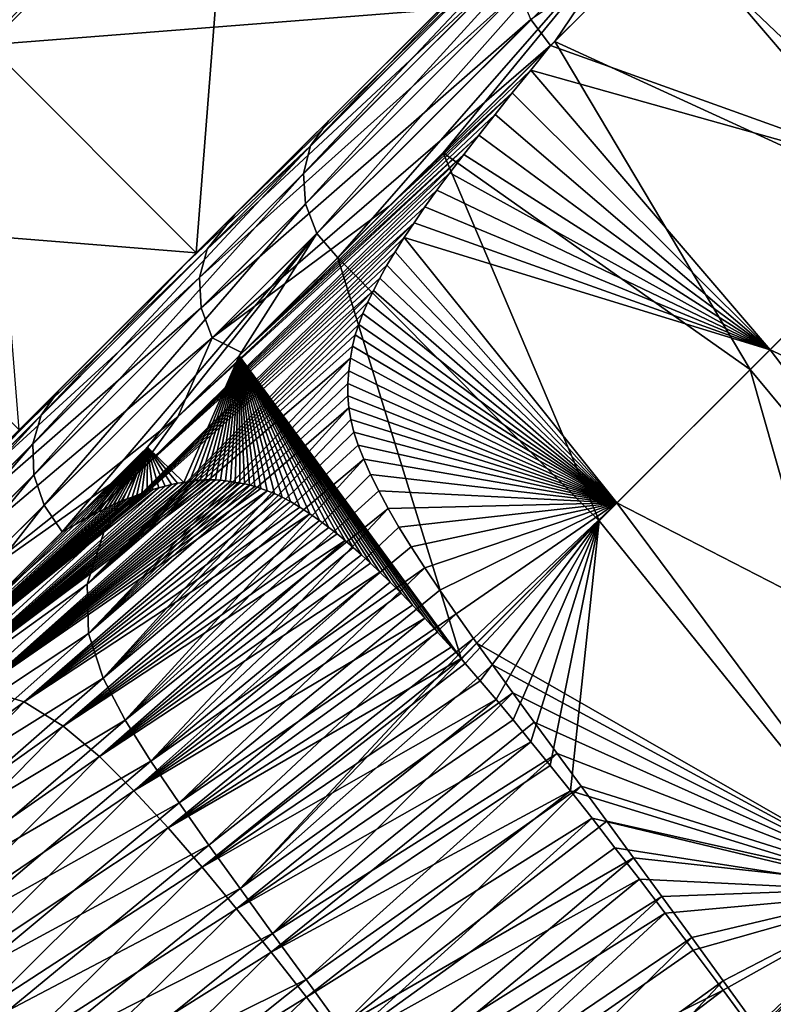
# Model space of a CAD drawing. Header units: metres. Extents: x -42 to 163, y -93 to 90.
# Tile 52 of 232: x 48.28 to 50.4, y -54.21 to -51.45. Entities that reach past the tile are written whole.
import ezdxf

# ---------------------------------------------------------------- set-up
doc = ezdxf.new("R2010")
doc.units = ezdxf.units.M
doc.layers.add('solid_500770_SW0001', color=7, linetype='CONTINUOUS')

msp = doc.modelspace()

# ---------------------------------------------------------------- linework, layer by layer
at = {"layer": 'solid_500770_SW0001'}
for points in [[(48.093449, -51.615772, 6.445826), (48.19154, -51.517681, 6.39268), (48.874863, -50.834358, 8.352324)], [(48.782753, -50.926468, 8.423708), (48.093449, -51.615772, 6.445826), (48.874863, -50.834358, 8.352324)], [(48.874863, -50.834358, -8.352324), (48.093449, -51.615772, -6.445826), (48.782753, -50.926468, -8.423708)], [(48.874863, -50.834358, -8.352324), (48.19154, -51.517681, -6.39268), (48.093449, -51.615772, -6.445826)], [(48.874863, -50.834358, 8.352324), (48.19154, -51.517681, 6.39268), (49.459232, -51.418705, 8.352358)], [(48.874863, -50.834358, -8.352324), (48.775887, -52.102051, -6.392638), (48.19154, -51.517681, -6.39268)], [(48.874863, -50.834358, -8.352324), (49.459232, -51.418705, -8.352358), (48.775887, -52.102051, -6.392638)], [(50.85149, -51.908081, 11.616419), (50.446056, -50.845543, 12.064532), (50.099167, -51.191734, 11.49884)], [(50.789303, -51.970306, -11.511804), (50.11248, -51.178463, -11.521236), (50.460014, -50.831615, -12.086347)], [(49.076813, -51.879189, -9.629585), (49.096947, -51.801319, -9.585138), (50.018112, -50.880299, -11.368226)], [(50.002316, -50.954269, -11.421074), (49.076813, -51.879189, -9.629585), (50.018112, -50.880299, -11.368226)], [(49.588993, -51.288948, -10.461178), (50.018112, -50.880299, -11.368226), (49.096947, -51.801319, -9.585138)], [(48.541561, -51.136337, -8.200282), (48.782753, -50.926468, -8.423708), (48.093449, -51.615772, -6.445826)], [(48.541561, -51.136337, 8.200282), (48.093449, -51.615772, 6.445826), (48.782753, -50.926468, 8.423708)], [(49.082722, -51.963638, -9.665234), (49.076813, -51.879189, -9.629585), (50.002316, -50.954269, -11.421074)], [(50.011917, -51.035641, -11.463353), (49.082722, -51.963638, -9.665234), (50.002316, -50.954269, -11.421074)], [(49.114201, -52.046898, -9.68877), (49.082722, -51.963638, -9.665234), (50.011917, -51.035641, -11.463353)], [(50.046089, -51.116901, -11.491124), (49.114201, -52.046898, -9.68877), (50.011917, -51.035641, -11.463353)], [(50.046089, -51.116901, -11.491124), (49.173004, -52.115379, -9.710567), (49.114201, -52.046898, -9.68877)], [(50.046089, -51.116901, -11.491124), (49.468349, -51.820961, -10.332228), (49.173004, -52.115379, -9.710567)], [(50.046089, -51.116901, -11.491124), (49.78175, -51.508415, -10.936224), (49.468349, -51.820961, -10.332228)], [(50.046089, -51.116901, -11.491124), (50.11248, -51.178463, -11.521236), (49.78175, -51.508415, -10.936224)], [(48.541561, -51.136337, 8.200282), (48.398354, -51.187592, 8.275876), (47.748852, -51.837097, 6.323882)], [(47.897991, -51.779911, 6.266118), (48.541561, -51.136337, 8.200282), (47.748852, -51.837097, 6.323882)], [(48.541561, -51.136337, -8.200282), (48.093449, -51.615772, -6.445826), (47.897991, -51.779911, -6.266118)], [(47.897991, -51.779911, 6.266118), (48.093449, -51.615772, 6.445826), (48.541561, -51.136337, 8.200282)], [(48.541561, -51.136337, -8.200282), (47.897991, -51.779911, -6.266118), (48.398354, -51.187592, -8.275876)], [(48.884281, -51.99366, 8.945021), (49.691319, -51.206951, 10.787403), (49.732723, -51.145218, 10.732841)], [(49.459232, -51.418705, 8.352358), (48.884281, -51.99366, 8.945021), (49.732723, -51.145218, 10.732841)], [(48.398354, -51.187592, 8.275876), (48.24173, -51.197914, 8.340775), (47.587132, -51.852512, 6.373473)], [(47.748852, -51.837097, 6.323882), (48.398354, -51.187592, 8.275876), (47.587132, -51.852512, 6.373473)], [(48.398354, -51.187592, -8.275876), (47.748852, -51.837097, -6.323882), (48.24173, -51.197914, -8.340775)], [(47.897991, -51.779911, -6.266118), (47.748852, -51.837097, -6.323882), (48.398354, -51.187592, -8.275876)], [(50.789303, -51.970306, -11.511804), (49.78175, -51.508415, -10.936224), (50.11248, -51.178463, -11.521236)], [(48.806561, -52.091549, 8.911133), (49.673882, -51.282467, 10.83754), (49.691319, -51.206951, 10.787403)], [(48.884281, -51.99366, 8.945021), (48.806561, -52.091549, 8.911133), (49.691319, -51.206951, 10.787403)], [(49.71529, -51.446964, 10.903933), (49.770084, -51.519943, 10.915092), (50.099167, -51.191734, 11.49884)], [(50.85149, -51.908081, 11.616419), (50.099167, -51.191734, 11.49884), (49.770084, -51.519943, 10.915092)], [(48.784943, -52.170795, 8.952416), (49.682121, -51.36496, 10.87759), (49.673882, -51.282467, 10.83754)], [(48.784943, -52.170795, 8.952416), (49.673882, -51.282467, 10.83754), (48.806561, -52.091549, 8.911133)], [(49.14677, -51.731171, -9.549333), (49.588993, -51.288948, -10.461178), (49.096947, -51.801319, -9.585138)], [(49.459232, -51.418705, -8.352358), (49.588993, -51.288948, -10.461178), (49.14677, -51.731171, -9.549333)], [(48.789608, -52.25621, 8.985463), (49.682121, -51.36496, 10.87759), (48.784943, -52.170795, 8.952416)], [(48.789608, -52.25621, 8.985463), (49.71529, -51.446964, 10.903933), (49.682121, -51.36496, 10.87759)], [(48.19154, -51.517681, 6.39268), (48.775887, -52.102051, 6.392638), (49.459232, -51.418705, 8.352358)], [(48.775887, -52.102051, -6.392638), (49.459232, -51.418705, -8.352358), (49.14677, -51.731171, -9.549333)], [(49.459232, -51.418705, 8.352358), (48.775887, -52.102051, 6.392638), (48.884281, -51.99366, 8.945021)], [(48.820141, -52.34013, 9.007306), (49.71529, -51.446964, 10.903933), (48.789608, -52.25621, 8.985463)], [(48.820141, -52.34013, 9.007306), (49.770084, -51.519943, 10.915092), (49.71529, -51.446964, 10.903933)], [(48.19154, -51.517681, 6.39268), (47.694901, -52.01432, 4.323639), (48.775887, -52.102051, 6.392638)], [(48.19154, -51.517681, -6.39268), (48.775887, -52.102051, -6.392638), (48.279266, -52.598675, -4.323665)], [(48.820141, -52.34013, 9.007306), (49.317368, -51.970695, 10.022316), (49.770084, -51.519943, 10.915092)], [(49.317368, -51.970695, 10.022316), (49.714458, -51.588428, 10.799406), (49.770084, -51.519943, 10.915092)], [(50.330303, -52.429497, -10.688616), (49.468349, -51.820961, -10.332228), (49.78175, -51.508415, -10.936224)], [(50.85149, -51.908081, 11.616419), (49.770084, -51.519943, 10.915092), (49.714458, -51.588428, 10.799406)], [(50.789303, -51.970306, -11.511804), (50.330303, -52.429497, -10.688616), (49.78175, -51.508415, -10.936224)], [(49.317368, -51.970695, 10.022316), (49.662712, -51.652729, 10.689602), (49.714458, -51.588428, 10.799406)], [(50.386124, -52.373634, 10.79426), (49.714458, -51.588428, 10.799406), (49.662712, -51.652729, 10.689602)], [(50.386124, -52.373634, 10.79426), (50.85149, -51.908081, 11.616419), (49.714458, -51.588428, 10.799406)], [(48.904358, -52.382046, 9.092783), (49.614399, -51.713371, 10.584935), (49.662712, -51.652729, 10.689602)], [(49.317368, -51.970695, 10.022316), (48.904358, -52.382046, 9.092783), (49.662712, -51.652729, 10.689602)], [(50.386124, -52.373634, 10.79426), (49.662712, -51.652729, 10.689602), (49.614399, -51.713371, 10.584935)], [(48.904358, -52.382046, 9.092783), (49.569248, -51.770828, 10.484951), (49.614399, -51.713371, 10.584935)], [(50.386124, -52.373634, 10.79426), (49.614399, -51.713371, 10.584935), (49.569248, -51.770828, 10.484951)], [(48.745846, -52.132095, -8.601268), (49.14677, -51.731171, -9.549333), (49.096947, -51.801319, -9.585138)], [(48.775887, -52.102051, -6.392638), (49.14677, -51.731171, -9.549333), (48.745846, -52.132095, -8.601268)], [(48.723747, -52.561905, 8.642726), (49.52713, -51.825253, 10.389591), (49.569248, -51.770828, 10.484951)], [(48.904358, -52.382046, 9.092783), (48.723747, -52.561905, 8.642726), (49.569248, -51.770828, 10.484951)], [(50.386124, -52.373634, 10.79426), (49.569248, -51.770828, 10.484951), (49.52713, -51.825253, 10.389591)], [(48.317245, -52.638023, -7.697217), (48.34103, -52.55695, -7.661691), (49.096947, -51.801319, -9.585138)], [(49.076813, -51.879189, -9.629585), (48.317245, -52.638023, -7.697217), (49.096947, -51.801319, -9.585138)], [(48.745846, -52.132095, -8.601268), (49.096947, -51.801319, -9.585138), (48.34103, -52.55695, -7.661691)], [(48.608612, -52.722878, 8.278893), (49.487785, -51.876884, 10.298559), (49.52713, -51.825253, 10.389591)], [(48.723747, -52.561905, 8.642726), (48.608612, -52.722878, 8.278893), (49.52713, -51.825253, 10.389591)], [(49.906525, -52.8535, -9.832337), (49.173004, -52.115379, -9.710567), (49.468349, -51.820961, -10.332228)], [(50.330303, -52.429497, -10.688616), (49.906525, -52.8535, -9.832337), (49.468349, -51.820961, -10.332228)], [(50.386124, -52.373634, 10.79426), (49.52713, -51.825253, 10.389591), (49.487785, -51.876884, 10.298559)], [(48.320011, -52.724846, -7.725726), (48.317245, -52.638023, -7.697217), (49.076813, -51.879189, -9.629585)], [(49.082722, -51.963638, -9.665234), (48.320011, -52.724846, -7.725726), (49.076813, -51.879189, -9.629585)], [(48.608612, -52.722878, 8.278893), (49.451336, -51.92598, 10.211927), (49.487785, -51.876884, 10.298559)], [(50.386124, -52.373634, 10.79426), (49.487785, -51.876884, 10.298559), (49.451336, -51.92598, 10.211927)], [(51.675625, -52.967896, 11.598808), (50.85149, -51.908081, 11.616419), (50.386124, -52.373634, 10.79426)], [(48.608612, -52.722878, 8.278893), (49.417805, -51.972733, 10.129707), (49.451336, -51.92598, 10.211927)], [(50.386124, -52.373634, 10.79426), (49.451336, -51.92598, 10.211927), (49.417805, -51.972733, 10.129707)], [(48.349075, -52.809677, -7.744676), (48.320011, -52.724846, -7.725726), (49.082722, -51.963638, -9.665234)], [(49.114201, -52.046898, -9.68877), (48.349075, -52.809677, -7.744676), (49.082722, -51.963638, -9.665234)], [(48.608612, -52.722878, 8.278893), (49.387032, -52.016945, 10.052096), (49.417805, -51.972733, 10.129707)], [(48.820141, -52.34013, 9.007306), (48.904358, -52.382046, 9.092783), (49.317368, -51.970695, 10.022316)], [(50.386124, -52.373634, 10.79426), (49.417805, -51.972733, 10.129707), (49.387032, -52.016945, 10.052096)], [(51.185097, -53.458256, -10.737964), (50.330303, -52.429497, -10.688616), (50.789303, -51.970306, -11.511804)], [(47.694901, -52.01432, 4.323639), (48.279266, -52.598675, 4.323665), (48.775887, -52.102051, 6.392638)], [(48.884281, -51.99366, 8.945021), (48.194969, -52.682972, 7.021951), (48.806561, -52.091549, 8.911133)], [(48.279266, -52.598675, 4.323665), (48.194969, -52.682972, 7.021951), (48.884281, -51.99366, 8.945021)], [(48.775887, -52.102051, 6.392638), (48.279266, -52.598675, 4.323665), (48.884281, -51.99366, 8.945021)], [(48.518417, -52.880436, 7.937075), (49.358986, -52.058773, 9.979066), (49.387032, -52.016945, 10.052096)], [(48.608612, -52.722878, 8.278893), (48.518417, -52.880436, 7.937075), (49.387032, -52.016945, 10.052096)], [(50.386124, -52.373634, 10.79426), (49.387032, -52.016945, 10.052096), (49.358986, -52.058773, 9.979066)], [(49.114201, -52.046898, -9.68877), (48.399723, -52.884987, -7.748932), (48.349075, -52.809677, -7.744676)], [(49.114201, -52.046898, -9.68877), (48.638874, -52.647457, -8.419062), (48.399723, -52.884987, -7.748932)], [(49.114201, -52.046898, -9.68877), (48.896324, -52.391064, -9.072387), (48.638874, -52.647457, -8.419062)], [(49.114201, -52.046898, -9.68877), (49.173004, -52.115379, -9.710567), (48.896324, -52.391064, -9.072387)], [(48.518417, -52.880436, 7.937075), (49.333729, -52.098587, 9.910467), (49.358986, -52.058773, 9.979066)], [(49.95628, -52.803699, 9.938581), (49.358986, -52.058773, 9.979066), (49.333729, -52.098587, 9.910467)], [(49.95628, -52.803699, 9.938581), (50.386124, -52.373634, 10.79426), (49.358986, -52.058773, 9.979066)], [(48.194969, -52.682972, 7.021951), (48.096157, -52.801773, 6.889869), (48.806561, -52.091549, 8.911133)], [(48.784943, -52.170795, 8.952416), (48.806561, -52.091549, 8.911133), (48.096157, -52.801773, 6.889869)], [(48.279266, -52.598675, -4.323665), (48.775887, -52.102051, -6.392638), (48.388439, -52.489502, -7.622613)], [(48.775887, -52.102051, -6.392638), (48.745846, -52.132095, -8.601268), (48.388439, -52.489502, -7.622613)], [(48.518417, -52.880436, 7.937075), (49.311054, -52.136486, 9.8461), (49.333729, -52.098587, 9.910467)], [(49.95628, -52.803699, 9.938581), (49.333729, -52.098587, 9.910467), (49.311054, -52.136486, 9.8461)], [(48.896324, -52.391064, -9.072387), (49.173004, -52.115379, -9.710567), (49.519047, -53.240807, -8.94612)], [(49.906525, -52.8535, -9.832337), (49.519047, -53.240807, -8.94612), (49.173004, -52.115379, -9.710567)], [(48.745846, -52.132095, -8.601268), (48.34103, -52.55695, -7.661691), (48.388439, -52.489502, -7.622613)], [(48.518417, -52.880436, 7.937075), (49.290852, -52.172569, 9.78587), (49.311054, -52.136486, 9.8461)], [(49.95628, -52.803699, 9.938581), (49.311054, -52.136486, 9.8461), (49.290852, -52.172569, 9.78587)], [(48.071186, -52.8839, 6.921677), (48.784943, -52.170795, 8.952416), (48.096157, -52.801773, 6.889869)], [(48.789608, -52.25621, 8.985463), (48.784943, -52.170795, 8.952416), (48.071186, -52.8839, 6.921677)], [(48.518417, -52.880436, 7.937075), (49.272896, -52.207222, 9.729228), (49.290852, -52.172569, 9.78587)], [(49.95628, -52.803699, 9.938581), (49.290852, -52.172569, 9.78587), (49.272896, -52.207222, 9.729228)], [(48.469757, -53.031776, 7.652113), (49.257122, -52.240444, 9.676196), (49.272896, -52.207222, 9.729228)], [(48.518417, -52.880436, 7.937075), (48.469757, -53.031776, 7.652113), (49.272896, -52.207222, 9.729228)], [(49.95628, -52.803699, 9.938581), (49.272896, -52.207222, 9.729228), (49.257122, -52.240444, 9.676196)], [(48.469757, -53.031776, 7.652113), (49.243439, -52.271847, 9.627157), (49.257122, -52.240444, 9.676196)], [(49.95628, -52.803699, 9.938581), (49.257122, -52.240444, 9.676196), (49.243439, -52.271847, 9.627157)], [(48.072918, -52.971561, 6.947191), (48.789608, -52.25621, 8.985463), (48.071186, -52.8839, 6.921677)], [(48.820141, -52.34013, 9.007306), (48.789608, -52.25621, 8.985463), (48.072918, -52.971561, 6.947191)], [(48.469757, -53.031776, 7.652113), (49.231766, -52.302311, 9.581177), (49.243439, -52.271847, 9.627157)], [(49.95628, -52.803699, 9.938581), (49.243439, -52.271847, 9.627157), (49.231766, -52.302311, 9.581177)], [(48.469757, -53.031776, 7.652113), (49.222042, -52.332218, 9.537848), (49.231766, -52.302311, 9.581177)], [(49.95628, -52.803699, 9.938581), (49.231766, -52.302311, 9.581177), (49.222042, -52.332218, 9.537848)], [(48.1012, -53.056961, 6.96414), (48.820141, -52.34013, 9.007306), (48.072918, -52.971561, 6.947191)], [(48.1012, -53.056961, 6.96414), (48.723747, -52.561905, 8.642726), (48.820141, -52.34013, 9.007306)], [(48.469757, -53.031776, 7.652113), (49.214245, -52.363827, 9.494781), (49.222042, -52.332218, 9.537848)], [(48.820141, -52.34013, 9.007306), (48.723747, -52.561905, 8.642726), (48.904358, -52.382046, 9.092783)], [(49.95628, -52.803699, 9.938581), (49.222042, -52.332218, 9.537848), (49.214245, -52.363827, 9.494781)], [(48.469757, -53.031776, 7.652113), (49.208324, -52.397308, 9.451762), (49.214245, -52.363827, 9.494781)], [(49.95628, -52.803699, 9.938581), (49.214245, -52.363827, 9.494781), (49.208324, -52.397308, 9.451762)], [(51.200165, -53.44315, 10.766182), (50.386124, -52.373634, 10.79426), (49.95628, -52.803699, 9.938581)], [(51.200165, -53.44315, 10.766182), (51.675625, -52.967896, 11.598808), (50.386124, -52.373634, 10.79426)], [(48.469757, -53.031776, 7.652113), (48.473049, -53.170025, 7.461297), (49.208324, -52.397308, 9.451762)], [(48.473049, -53.170025, 7.461297), (49.203808, -52.432617, 9.408287), (49.208324, -52.397308, 9.451762)], [(48.638874, -52.647457, -8.419062), (48.896324, -52.391064, -9.072387), (48.740692, -52.74617, -8.436706)], [(48.896324, -52.391064, -9.072387), (48.756969, -52.74395, -8.462374), (48.740692, -52.74617, -8.436706)], [(48.896324, -52.391064, -9.072387), (48.772263, -52.741741, -8.486563), (48.756969, -52.74395, -8.462374)], [(48.896324, -52.391064, -9.072387), (48.7868, -52.739773, -8.509324), (48.772263, -52.741741, -8.486563)], [(48.896324, -52.391064, -9.072387), (48.80146, -52.738979, -8.53074), (48.7868, -52.739773, -8.509324)], [(48.896324, -52.391064, -9.072387), (48.815941, -52.738796, -8.551108), (48.80146, -52.738979, -8.53074)], [(48.896324, -52.391064, -9.072387), (48.830154, -52.738949, -8.57065), (48.815941, -52.738796, -8.551108)], [(48.896324, -52.391064, -9.072387), (48.84417, -52.739735, -8.5891), (48.830154, -52.738949, -8.57065)], [(48.896324, -52.391064, -9.072387), (48.858002, -52.74118, -8.606459), (48.84417, -52.739735, -8.5891)], [(48.896324, -52.391064, -9.072387), (48.871723, -52.743519, -8.622566), (48.858002, -52.74118, -8.606459)], [(48.896324, -52.391064, -9.072387), (48.885162, -52.745922, -8.638184), (48.871723, -52.743519, -8.622566)], [(48.896324, -52.391064, -9.072387), (48.898121, -52.747765, -8.653796), (48.885162, -52.745922, -8.638184)], [(48.896324, -52.391064, -9.072387), (49.519047, -53.240807, -8.94612), (49.490871, -53.208855, -8.942353)], [(48.896324, -52.391064, -9.072387), (49.490871, -53.208855, -8.942353), (49.453026, -53.166534, -8.936847)], [(48.896324, -52.391064, -9.072387), (49.453026, -53.166534, -8.936847), (49.417095, -53.127167, -8.930964)], [(48.896324, -52.391064, -9.072387), (49.417095, -53.127167, -8.930964), (49.382908, -53.090569, -8.924632)], [(48.896324, -52.391064, -9.072387), (49.382908, -53.090569, -8.924632), (49.350578, -53.056973, -8.917713)], [(48.896324, -52.391064, -9.072387), (49.350578, -53.056973, -8.917713), (49.320087, -53.026318, -8.910217)], [(48.896324, -52.391064, -9.072387), (49.320087, -53.026318, -8.910217), (49.291492, -52.998283, -8.902541)], [(48.896324, -52.391064, -9.072387), (49.291492, -52.998283, -8.902541), (49.264713, -52.972782, -8.894643)], [(48.896324, -52.391064, -9.072387), (49.264713, -52.972782, -8.894643), (49.239738, -52.949802, -8.886491)], [(48.896324, -52.391064, -9.072387), (49.239738, -52.949802, -8.886491), (49.216339, -52.928726, -8.878434)], [(48.896324, -52.391064, -9.072387), (49.216339, -52.928726, -8.878434), (49.194241, -52.909309, -8.870358)], [(48.896324, -52.391064, -9.072387), (49.194241, -52.909309, -8.870358), (49.17152, -52.890881, -8.860407)], [(48.896324, -52.391064, -9.072387), (49.17152, -52.890881, -8.860407), (49.147686, -52.872639, -8.848809)], [(48.896324, -52.391064, -9.072387), (49.147686, -52.872639, -8.848809), (49.121674, -52.85331, -8.835576)], [(48.896324, -52.391064, -9.072387), (49.121674, -52.85331, -8.835576), (49.094574, -52.834133, -8.820786)], [(48.896324, -52.391064, -9.072387), (49.094574, -52.834133, -8.820786), (49.066795, -52.815533, -8.804506)], [(48.896324, -52.391064, -9.072387), (49.066795, -52.815533, -8.804506), (49.040817, -52.800045, -8.787154)], [(48.896324, -52.391064, -9.072387), (49.040817, -52.800045, -8.787154), (49.016724, -52.787331, -8.769185)], [(48.896324, -52.391064, -9.072387), (49.016724, -52.787331, -8.769185), (48.995083, -52.77755, -8.751161)], [(48.896324, -52.391064, -9.072387), (48.995083, -52.77755, -8.751161), (48.975277, -52.76947, -8.733649)], [(48.896324, -52.391064, -9.072387), (48.975277, -52.76947, -8.733649), (48.957161, -52.762779, -8.716817)], [(48.896324, -52.391064, -9.072387), (48.957161, -52.762779, -8.716817), (48.940559, -52.757248, -8.700668)], [(48.896324, -52.391064, -9.072387), (48.940559, -52.757248, -8.700668), (48.925335, -52.752934, -8.684957)], [(48.896324, -52.391064, -9.072387), (48.925335, -52.752934, -8.684957), (48.911434, -52.750023, -8.669369)], [(48.896324, -52.391064, -9.072387), (48.911434, -52.750023, -8.669369), (48.898121, -52.747765, -8.653796)], [(49.95628, -52.803699, 9.938581), (49.208324, -52.397308, 9.451762), (49.203808, -52.432617, 9.408287)], [(48.473049, -53.170025, 7.461297), (49.201328, -52.468262, 9.36677), (49.203808, -52.432617, 9.408287)], [(49.95628, -52.803699, 9.938581), (49.203808, -52.432617, 9.408287), (49.201328, -52.468262, 9.36677)], [(50.747738, -53.895359, -9.874208), (49.906525, -52.8535, -9.832337), (50.330303, -52.429497, -10.688616)], [(51.185097, -53.458256, -10.737964), (50.747738, -53.895359, -9.874208), (50.330303, -52.429497, -10.688616)], [(47.806637, -53.091175, -5.817782), (48.388439, -52.489502, -7.622613), (48.34103, -52.55695, -7.661691)], [(48.083092, -52.794846, -6.643109), (48.388439, -52.489502, -7.622613), (47.806637, -53.091175, -5.817782)], [(48.279266, -52.598675, -4.323665), (48.388439, -52.489502, -7.622613), (48.083092, -52.794846, -6.643109)], [(48.473049, -53.170025, 7.461297), (49.201336, -52.502892, 9.329276), (49.201328, -52.468262, 9.36677)], [(49.95628, -52.803699, 9.938581), (49.201328, -52.468262, 9.36677), (49.201336, -52.502892, 9.329276)], [(48.473049, -53.170025, 7.461297), (49.204021, -52.536667, 9.295959), (49.201336, -52.502892, 9.329276)], [(49.95628, -52.803699, 9.938581), (49.201336, -52.502892, 9.329276), (49.204021, -52.536667, 9.295959)], [(48.473049, -53.170025, 7.461297), (48.51421, -53.295353, 7.350396), (49.204021, -52.536667, 9.295959)], [(48.51421, -53.295353, 7.350396), (49.209488, -52.56992, 9.266649), (49.204021, -52.536667, 9.295959)], [(49.95628, -52.803699, 9.938581), (49.204021, -52.536667, 9.295959), (49.209488, -52.56992, 9.266649)], [(47.780323, -53.17432, -5.844702), (47.806637, -53.091175, -5.817782), (48.34103, -52.55695, -7.661691)], [(47.780323, -53.17432, -5.844702), (48.34103, -52.55695, -7.661691), (48.317245, -52.638023, -7.697217)], [(48.1012, -53.056961, 6.96414), (48.532242, -52.75267, 8.129647), (48.723747, -52.561905, 8.642726)], [(48.51421, -53.295353, 7.350396), (49.21804, -52.604687, 9.239581), (49.209488, -52.56992, 9.266649)], [(48.532242, -52.75267, 8.129647), (48.608612, -52.722878, 8.278893), (48.723747, -52.561905, 8.642726)], [(49.95628, -52.803699, 9.938581), (49.209488, -52.56992, 9.266649), (49.21804, -52.604687, 9.239581)], [(48.51421, -53.295353, 7.350396), (49.230015, -52.641476, 9.214704), (49.21804, -52.604687, 9.239581)], [(49.95628, -52.803699, 9.938581), (49.21804, -52.604687, 9.239581), (49.230015, -52.641476, 9.214704)], [(47.780811, -53.26276, -5.866355), (47.780323, -53.17432, -5.844702), (48.317245, -52.638023, -7.697217)], [(47.780811, -53.26276, -5.866355), (48.317245, -52.638023, -7.697217), (48.320011, -52.724846, -7.725726)], [(48.638874, -52.647457, -8.419062), (48.416729, -52.875843, -7.787957), (48.399723, -52.884987, -7.748932)], [(48.638874, -52.647457, -8.419062), (48.433178, -52.866402, -7.82644), (48.416729, -52.875843, -7.787957)], [(48.638874, -52.647457, -8.419062), (48.450336, -52.855843, -7.867315), (48.433178, -52.866402, -7.82644)], [(48.638874, -52.647457, -8.419062), (48.467621, -52.845825, -7.907381), (48.450336, -52.855843, -7.867315)], [(48.638874, -52.647457, -8.419062), (48.48481, -52.836575, -7.946012), (48.467621, -52.845825, -7.907381)], [(48.638874, -52.647457, -8.419062), (48.501507, -52.828888, -7.981548), (48.48481, -52.836575, -7.946012)], [(48.638874, -52.647457, -8.419062), (48.516953, -52.821808, -8.014214), (48.501507, -52.828888, -7.981548)], [(48.51421, -53.295353, 7.350396), (49.245907, -52.681087, 9.191829), (49.230015, -52.641476, 9.214704)], [(48.638874, -52.647457, -8.419062), (48.530693, -52.814949, -8.043895), (48.516953, -52.821808, -8.014214)], [(48.638874, -52.647457, -8.419062), (48.543484, -52.808464, -8.071537), (48.530693, -52.814949, -8.043895)], [(48.638874, -52.647457, -8.419062), (48.555759, -52.802452, -8.097676), (48.543484, -52.808464, -8.071537)], [(48.638874, -52.647457, -8.419062), (48.568745, -52.797321, -8.123589), (48.555759, -52.802452, -8.097676)], [(48.638874, -52.647457, -8.419062), (48.582047, -52.792313, -8.149704), (48.568745, -52.797321, -8.123589)], [(48.638874, -52.647457, -8.419062), (48.595612, -52.787083, -8.176393), (48.582047, -52.792313, -8.149704)], [(48.638874, -52.647457, -8.419062), (48.609261, -52.781536, -8.20351), (48.595612, -52.787083, -8.176393)], [(48.638874, -52.647457, -8.419062), (48.623203, -52.775928, -8.231029), (48.609261, -52.781536, -8.20351)], [(48.638874, -52.647457, -8.419062), (48.638004, -52.771168, -8.258573), (48.623203, -52.775928, -8.231029)], [(48.638874, -52.647457, -8.419062), (48.653873, -52.766407, -8.287551), (48.638004, -52.771168, -8.258573)], [(48.638874, -52.647457, -8.419062), (48.740692, -52.74617, -8.436706), (48.723579, -52.748657, -8.409437)], [(48.638874, -52.647457, -8.419062), (48.723579, -52.748657, -8.409437), (48.705982, -52.751755, -8.38061)], [(48.638874, -52.647457, -8.419062), (48.705982, -52.751755, -8.38061), (48.688465, -52.756252, -8.350009)], [(48.638874, -52.647457, -8.419062), (48.688465, -52.756252, -8.350009), (48.671074, -52.761223, -8.318845)], [(48.638874, -52.647457, -8.419062), (48.671074, -52.761223, -8.318845), (48.653873, -52.766407, -8.287551)], [(49.95628, -52.803699, 9.938581), (49.230015, -52.641476, 9.214704), (49.245907, -52.681087, 9.191829)], [(48.51421, -53.295353, 7.350396), (48.576714, -53.413242, 7.287887), (49.245907, -52.681087, 9.191829)], [(48.576714, -53.413242, 7.287887), (49.265339, -52.723877, 9.170189), (49.245907, -52.681087, 9.191829)], [(49.95628, -52.803699, 9.938581), (49.245907, -52.681087, 9.191829), (49.265339, -52.723877, 9.170189)], [(47.808064, -53.34866, -5.880825), (47.780811, -53.26276, -5.866355), (48.320011, -52.724846, -7.725726)], [(47.808064, -53.34866, -5.880825), (48.320011, -52.724846, -7.725726), (48.349075, -52.809677, -7.744676)], [(47.971409, -53.310833, 6.330456), (48.518417, -52.880436, 7.937075), (48.608612, -52.722878, 8.278893)], [(48.202404, -53.080952, 7.137126), (47.971409, -53.310833, 6.330456), (48.608612, -52.722878, 8.278893)], [(48.202404, -53.080952, 7.137126), (48.608612, -52.722878, 8.278893), (48.532242, -52.75267, 8.129647)], [(48.576714, -53.413242, 7.287887), (49.288315, -52.770016, 9.149662), (49.265339, -52.723877, 9.170189)], [(49.95628, -52.803699, 9.938581), (49.265339, -52.723877, 9.170189), (49.288315, -52.770016, 9.149662)], [(48.671074, -52.761223, -8.318845), (48.038239, -53.331612, -6.424383), (47.906582, -53.375633, -6.080378)], [(48.653873, -52.766407, -8.287551), (48.671074, -52.761223, -8.318845), (47.906582, -53.375633, -6.080378)], [(48.815941, -52.738796, -8.551108), (48.830154, -52.738949, -8.57065), (48.038239, -53.331612, -6.424383)], [(48.80146, -52.738979, -8.53074), (48.815941, -52.738796, -8.551108), (48.038239, -53.331612, -6.424383)], [(48.830154, -52.738949, -8.57065), (48.171352, -53.325142, -6.69057), (48.038239, -53.331612, -6.424383)], [(48.7868, -52.739773, -8.509324), (48.80146, -52.738979, -8.53074), (48.038239, -53.331612, -6.424383)], [(48.772263, -52.741741, -8.486563), (48.7868, -52.739773, -8.509324), (48.038239, -53.331612, -6.424383)], [(48.756969, -52.74395, -8.462374), (48.772263, -52.741741, -8.486563), (48.038239, -53.331612, -6.424383)], [(48.740692, -52.74617, -8.436706), (48.756969, -52.74395, -8.462374), (48.038239, -53.331612, -6.424383)], [(48.723579, -52.748657, -8.409437), (48.740692, -52.74617, -8.436706), (48.038239, -53.331612, -6.424383)], [(48.705982, -52.751755, -8.38061), (48.723579, -52.748657, -8.409437), (48.038239, -53.331612, -6.424383)], [(48.688465, -52.756252, -8.350009), (48.705982, -52.751755, -8.38061), (48.038239, -53.331612, -6.424383)], [(48.671074, -52.761223, -8.318845), (48.688465, -52.756252, -8.350009), (48.038239, -53.331612, -6.424383)], [(48.1012, -53.056961, 6.96414), (48.202404, -53.080952, 7.137126), (48.532242, -52.75267, 8.129647)], [(48.830154, -52.738949, -8.57065), (48.84417, -52.739735, -8.5891), (48.171352, -53.325142, -6.69057)], [(48.84417, -52.739735, -8.5891), (48.858002, -52.74118, -8.606459), (48.171352, -53.325142, -6.69057)], [(48.858002, -52.74118, -8.606459), (48.871723, -52.743519, -8.622566), (48.171352, -53.325142, -6.69057)], [(48.871723, -52.743519, -8.622566), (48.885162, -52.745922, -8.638184), (48.171352, -53.325142, -6.69057)], [(48.885162, -52.745922, -8.638184), (48.898121, -52.747765, -8.653796), (48.171352, -53.325142, -6.69057)], [(48.898121, -52.747765, -8.653796), (48.911434, -52.750023, -8.669369), (48.171352, -53.325142, -6.69057)], [(48.911434, -52.750023, -8.669369), (48.925335, -52.752934, -8.684957), (48.171352, -53.325142, -6.69057)], [(48.925335, -52.752934, -8.684957), (48.940559, -52.757248, -8.700668), (48.171352, -53.325142, -6.69057)], [(48.940559, -52.757248, -8.700668), (48.957161, -52.762779, -8.716817), (48.171352, -53.325142, -6.69057)], [(48.957161, -52.762779, -8.716817), (48.975277, -52.76947, -8.733649), (48.171352, -53.325142, -6.69057)], [(48.638004, -52.771168, -8.258573), (48.653873, -52.766407, -8.287551), (47.906582, -53.375633, -6.080378)], [(48.623203, -52.775928, -8.231029), (48.638004, -52.771168, -8.258573), (47.906582, -53.375633, -6.080378)], [(48.609261, -52.781536, -8.20351), (48.623203, -52.775928, -8.231029), (47.906582, -53.375633, -6.080378)], [(48.595612, -52.787083, -8.176393), (48.609261, -52.781536, -8.20351), (47.906582, -53.375633, -6.080378)], [(48.582047, -52.792313, -8.149704), (48.595612, -52.787083, -8.176393), (47.906582, -53.375633, -6.080378)], [(48.568745, -52.797321, -8.123589), (48.582047, -52.792313, -8.149704), (47.906582, -53.375633, -6.080378)], [(48.975277, -52.76947, -8.733649), (48.293381, -53.362164, -6.858249), (48.171352, -53.325142, -6.69057)], [(48.975277, -52.76947, -8.733649), (48.995083, -52.77755, -8.751161), (48.293381, -53.362164, -6.858249)], [(48.995083, -52.77755, -8.751161), (49.016724, -52.787331, -8.769185), (48.293381, -53.362164, -6.858249)], [(49.016724, -52.787331, -8.769185), (49.040817, -52.800045, -8.787154), (48.293381, -53.362164, -6.858249)], [(48.576714, -53.413242, 7.287887), (49.314587, -52.81934, 9.13019), (49.288315, -52.770016, 9.149662)], [(49.95628, -52.803699, 9.938581), (49.288315, -52.770016, 9.149662), (49.314587, -52.81934, 9.13019)], [(47.808064, -53.34866, -5.880825), (48.349075, -52.809677, -7.744676), (47.906582, -53.375633, -6.080378)], [(48.555759, -52.802452, -8.097676), (48.568745, -52.797321, -8.123589), (47.906582, -53.375633, -6.080378)], [(48.543484, -52.808464, -8.071537), (48.555759, -52.802452, -8.097676), (47.906582, -53.375633, -6.080378)], [(48.530693, -52.814949, -8.043895), (48.543484, -52.808464, -8.071537), (47.906582, -53.375633, -6.080378)], [(48.349075, -52.809677, -7.744676), (48.399723, -52.884987, -7.748932), (47.906582, -53.375633, -6.080378)], [(48.516953, -52.821808, -8.014214), (48.530693, -52.814949, -8.043895), (47.906582, -53.375633, -6.080378)], [(49.040817, -52.800045, -8.787154), (49.066795, -52.815533, -8.804506), (48.293381, -53.362164, -6.858249)], [(49.066795, -52.815533, -8.804506), (49.094574, -52.834133, -8.820786), (48.293381, -53.362164, -6.858249)], [(48.576714, -53.413242, 7.287887), (48.648796, -53.5289, 7.248507), (49.314587, -52.81934, 9.13019)], [(48.648796, -53.5289, 7.248507), (49.34465, -52.871826, 9.11252), (49.314587, -52.81934, 9.13019)], [(49.95628, -52.803699, 9.938581), (49.314587, -52.81934, 9.13019), (49.34465, -52.871826, 9.11252)], [(49.95628, -52.803699, 9.938581), (49.34465, -52.871826, 9.11252), (49.379173, -52.92738, 9.097732)], [(49.95628, -52.803699, 9.938581), (49.379173, -52.92738, 9.097732), (49.41745, -52.986202, 9.084746)], [(49.95628, -52.803699, 9.938581), (49.41745, -52.986202, 9.084746), (49.4594, -53.048473, 9.073355)], [(49.95628, -52.803699, 9.938581), (49.4594, -53.048473, 9.073355), (49.504875, -53.114563, 9.06304)], [(49.95628, -52.803699, 9.938581), (49.504875, -53.114563, 9.06304), (49.554089, -53.184566, 9.054043)], [(49.95628, -52.803699, 9.938581), (49.554089, -53.184566, 9.054043), (49.562908, -53.196926, 9.052687)], [(50.760052, -53.883011, 9.900102), (49.95628, -52.803699, 9.938581), (49.562908, -53.196926, 9.052687)], [(50.760052, -53.883011, 9.900102), (51.200165, -53.44315, 10.766182), (49.95628, -52.803699, 9.938581)], [(48.501507, -52.828888, -7.981548), (48.516953, -52.821808, -8.014214), (47.906582, -53.375633, -6.080378)], [(48.433178, -52.866402, -7.82644), (48.501507, -52.828888, -7.981548), (47.906582, -53.375633, -6.080378)], [(49.094574, -52.834133, -8.820786), (48.402794, -53.430286, -6.952761), (48.293381, -53.362164, -6.858249)], [(49.094574, -52.834133, -8.820786), (49.121674, -52.85331, -8.835576), (48.402794, -53.430286, -6.952761)], [(48.433178, -52.866402, -7.82644), (48.48481, -52.836575, -7.946012), (48.501507, -52.828888, -7.981548)], [(48.433178, -52.866402, -7.82644), (48.467621, -52.845825, -7.907381), (48.48481, -52.836575, -7.946012)], [(48.433178, -52.866402, -7.82644), (48.450336, -52.855843, -7.867315), (48.467621, -52.845825, -7.907381)], [(48.416729, -52.875843, -7.787957), (48.433178, -52.866402, -7.82644), (47.906582, -53.375633, -6.080378)], [(48.416729, -52.875843, -7.787957), (47.906582, -53.375633, -6.080378), (48.399723, -52.884987, -7.748932)], [(49.121674, -52.85331, -8.835576), (49.147686, -52.872639, -8.848809), (48.402794, -53.430286, -6.952761)], [(49.147686, -52.872639, -8.848809), (49.17152, -52.890881, -8.860407), (48.402794, -53.430286, -6.952761)], [(48.648796, -53.5289, 7.248507), (49.379173, -52.92738, 9.097732), (49.34465, -52.871826, 9.11252)], [(49.906525, -52.8535, -9.832337), (49.530754, -53.254208, -8.947592), (49.519047, -53.240807, -8.94612)], [(49.906525, -52.8535, -9.832337), (49.572884, -53.303097, -8.952349), (49.530754, -53.254208, -8.947592)], [(49.906525, -52.8535, -9.832337), (49.61742, -53.355747, -8.956637), (49.572884, -53.303097, -8.952349)], [(49.906525, -52.8535, -9.832337), (49.664829, -53.41259, -8.960688), (49.61742, -53.355747, -8.956637)], [(49.906525, -52.8535, -9.832337), (49.715282, -53.474026, -8.964353), (49.664829, -53.41259, -8.960688)], [(49.906525, -52.8535, -9.832337), (49.769009, -53.540535, -8.967502), (49.715282, -53.474026, -8.964353)], [(49.906525, -52.8535, -9.832337), (49.826103, -53.612122, -8.970319), (49.769009, -53.540535, -8.967502)], [(50.747738, -53.895359, -9.874208), (49.826103, -53.612122, -8.970319), (49.906525, -52.8535, -9.832337)], [(47.909096, -53.436066, 5.972875), (48.469757, -53.031776, 7.652113), (48.518417, -52.880436, 7.937075)], [(47.971409, -53.310833, 6.330456), (47.909096, -53.436066, 5.972875), (48.518417, -52.880436, 7.937075)], [(49.17152, -52.890881, -8.860407), (49.194241, -52.909309, -8.870358), (48.402794, -53.430286, -6.952761)], [(49.194241, -52.909309, -8.870358), (48.503956, -53.515961, -7.007313), (48.402794, -53.430286, -6.952761)], [(49.194241, -52.909309, -8.870358), (49.216339, -52.928726, -8.878434), (48.503956, -53.515961, -7.007313)], [(49.216339, -52.928726, -8.878434), (49.239738, -52.949802, -8.886491), (48.503956, -53.515961, -7.007313)], [(48.648796, -53.5289, 7.248507), (49.41745, -52.986202, 9.084746), (49.379173, -52.92738, 9.097732)], [(49.239738, -52.949802, -8.886491), (49.264713, -52.972782, -8.894643), (48.503956, -53.515961, -7.007313)], [(49.264713, -52.972782, -8.894643), (49.291492, -52.998283, -8.902541), (48.503956, -53.515961, -7.007313)], [(48.648796, -53.5289, 7.248507), (48.727642, -53.64547, 7.222541), (49.41745, -52.986202, 9.084746)], [(48.727642, -53.64547, 7.222541), (49.4594, -53.048473, 9.073355), (49.41745, -52.986202, 9.084746)], [(49.291492, -52.998283, -8.902541), (48.600986, -53.611717, -7.042518), (48.503956, -53.515961, -7.007313)], [(49.291492, -52.998283, -8.902541), (49.320087, -53.026318, -8.910217), (48.600986, -53.611717, -7.042518)], [(47.885452, -53.559246, 5.682681), (48.473049, -53.170025, 7.461297), (48.469757, -53.031776, 7.652113)], [(47.909096, -53.436066, 5.972875), (47.885452, -53.559246, 5.682681), (48.469757, -53.031776, 7.652113)], [(49.320087, -53.026318, -8.910217), (49.350578, -53.056973, -8.917713), (48.600986, -53.611717, -7.042518)], [(49.350578, -53.056973, -8.917713), (49.382908, -53.090569, -8.924632), (48.600986, -53.611717, -7.042518)], [(48.727642, -53.64547, 7.222541), (49.504875, -53.114563, 9.06304), (49.4594, -53.048473, 9.073355)], [(49.382908, -53.090569, -8.924632), (49.417095, -53.127167, -8.930964), (48.600986, -53.611717, -7.042518)], [(48.727642, -53.64547, 7.222541), (48.811428, -53.764389, 7.20464), (49.504875, -53.114563, 9.06304)], [(48.811428, -53.764389, 7.20464), (49.554089, -53.184566, 9.054043), (49.504875, -53.114563, 9.06304)], [(49.417095, -53.127167, -8.930964), (48.696754, -53.715664, -7.066036), (48.600986, -53.611717, -7.042518)], [(49.417095, -53.127167, -8.930964), (49.453026, -53.166534, -8.936847), (48.696754, -53.715664, -7.066036)], [(47.885452, -53.559246, 5.682681), (47.904179, -53.67609, 5.492023), (48.473049, -53.170025, 7.461297)], [(47.904179, -53.67609, 5.492023), (48.51421, -53.295353, 7.350396), (48.473049, -53.170025, 7.461297)], [(49.453026, -53.166534, -8.936847), (49.490871, -53.208855, -8.942353), (48.696754, -53.715664, -7.066036)], [(48.811428, -53.764389, 7.20464), (48.899113, -53.886375, 7.191971), (49.554089, -53.184566, 9.054043)], [(48.899113, -53.886375, 7.191971), (49.562908, -53.196926, 9.052687), (49.554089, -53.184566, 9.054043)], [(48.899113, -53.886375, 7.191971), (49.607368, -53.258575, 9.046797), (49.562908, -53.196926, 9.052687)], [(50.760052, -53.883011, 9.900102), (49.562908, -53.196926, 9.052687), (49.607368, -53.258575, 9.046797)], [(49.490871, -53.208855, -8.942353), (49.519047, -53.240807, -8.94612), (48.696754, -53.715664, -7.066036)], [(49.519047, -53.240807, -8.94612), (48.792492, -53.826233, -7.082482), (48.696754, -53.715664, -7.066036)], [(49.519047, -53.240807, -8.94612), (49.530754, -53.254208, -8.947592), (48.792492, -53.826233, -7.082482)], [(49.530754, -53.254208, -8.947592), (49.572884, -53.303097, -8.952349), (48.792492, -53.826233, -7.082482)], [(48.899113, -53.886375, 7.191971), (49.66415, -53.33683, 9.040343), (49.607368, -53.258575, 9.046797)], [(50.760052, -53.883011, 9.900102), (49.607368, -53.258575, 9.046797), (49.66415, -53.33683, 9.040343)], [(47.904179, -53.67609, 5.492023), (47.952351, -53.786739, 5.382288), (48.51421, -53.295353, 7.350396)], [(47.952351, -53.786739, 5.382288), (48.576714, -53.413242, 7.287887), (48.51421, -53.295353, 7.350396)], [(49.572884, -53.303097, -8.952349), (49.61742, -53.355747, -8.956637), (48.792492, -53.826233, -7.082482)], [(48.171352, -53.325142, -6.69057), (48.293381, -53.362164, -6.858249), (47.725552, -53.784256, -4.801699)], [(48.899113, -53.886375, 7.191971), (48.990128, -54.011944, 7.182742), (49.66415, -53.33683, 9.040343)], [(48.990128, -54.011944, 7.182742), (49.724373, -53.419533, 9.034459), (49.66415, -53.33683, 9.040343)], [(50.760052, -53.883011, 9.900102), (49.66415, -53.33683, 9.040343), (49.724373, -53.419533, 9.034459)], [(48.293381, -53.362164, -6.858249), (47.825039, -53.843842, -4.933868), (47.725552, -53.784256, -4.801699)], [(48.293381, -53.362164, -6.858249), (48.402794, -53.430286, -6.952761), (47.825039, -53.843842, -4.933868)], [(49.61742, -53.355747, -8.956637), (48.888855, -53.942703, -7.094138), (48.792492, -53.826233, -7.082482)], [(49.61742, -53.355747, -8.956637), (49.664829, -53.41259, -8.960688), (48.888855, -53.942703, -7.094138)], [(47.952351, -53.786739, 5.382288), (48.016682, -53.894592, 5.320095), (48.576714, -53.413242, 7.287887)], [(48.016682, -53.894592, 5.320095), (48.648796, -53.5289, 7.248507), (48.576714, -53.413242, 7.287887)], [(49.664829, -53.41259, -8.960688), (49.715282, -53.474026, -8.964353), (48.888855, -53.942703, -7.094138)], [(48.990128, -54.011944, 7.182742), (49.788406, -53.50692, 9.029444), (49.724373, -53.419533, 9.034459)], [(50.760052, -53.883011, 9.900102), (49.724373, -53.419533, 9.034459), (49.788406, -53.50692, 9.029444)], [(48.402794, -53.430286, -6.952761), (47.919033, -53.923382, -5.007319), (47.825039, -53.843842, -4.933868)], [(48.402794, -53.430286, -6.952761), (48.503956, -53.515961, -7.007313), (47.919033, -53.923382, -5.007319)], [(49.715282, -53.474026, -8.964353), (48.986389, -54.064564, -7.102714), (48.888855, -53.942703, -7.094138)], [(49.715282, -53.474026, -8.964353), (49.769009, -53.540535, -8.967502), (48.986389, -54.064564, -7.102714)], [(48.990128, -54.011944, 7.182742), (49.084045, -54.141457, 7.175644), (49.788406, -53.50692, 9.029444)], [(49.084045, -54.141457, 7.175644), (49.85622, -53.59922, 9.025081), (49.788406, -53.50692, 9.029444)], [(50.760052, -53.883011, 9.900102), (49.788406, -53.50692, 9.029444), (49.85622, -53.59922, 9.025081)], [(48.503956, -53.515961, -7.007313), (48.009701, -54.013866, -5.052735), (47.919033, -53.923382, -5.007319)], [(48.503956, -53.515961, -7.007313), (48.600986, -53.611717, -7.042518), (48.009701, -54.013866, -5.052735)], [(48.016682, -53.894592, 5.320095), (48.088543, -54.002892, 5.280647), (48.648796, -53.5289, 7.248507)], [(48.088543, -54.002892, 5.280647), (48.727642, -53.64547, 7.222541), (48.648796, -53.5289, 7.248507)], [(49.769009, -53.540535, -8.967502), (49.826103, -53.612122, -8.970319), (48.986389, -54.064564, -7.102714)], [(48.600986, -53.611717, -7.042518), (48.099583, -54.112743, -5.082571), (48.009701, -54.013866, -5.052735)], [(48.600986, -53.611717, -7.042518), (48.696754, -53.715664, -7.066036), (48.099583, -54.112743, -5.082571)], [(49.826103, -53.612122, -8.970319), (49.085423, -54.191502, -7.109226), (48.986389, -54.064564, -7.102714)], [(49.084045, -54.141457, 7.175644), (49.180691, -54.275063, 7.170087), (49.85622, -53.59922, 9.025081)], [(49.826103, -53.612122, -8.970319), (49.8867, -53.688995, -8.972829), (49.085423, -54.191502, -7.109226)], [(49.180691, -54.275063, 7.170087), (49.927666, -53.696636, 9.021025), (49.85622, -53.59922, 9.025081)], [(50.747738, -53.895359, -9.874208), (49.8867, -53.688995, -8.972829), (49.826103, -53.612122, -8.970319)], [(50.760052, -53.883011, 9.900102), (49.85622, -53.59922, 9.025081), (49.927666, -53.696636, 9.021025)], [(48.088543, -54.002892, 5.280647), (48.166142, -54.113785, 5.254593), (48.727642, -53.64547, 7.222541)], [(48.166142, -54.113785, 5.254593), (48.811428, -53.764389, 7.20464), (48.727642, -53.64547, 7.222541)], [(49.8867, -53.688995, -8.972829), (49.186131, -54.323349, -7.114174), (49.085423, -54.191502, -7.109226)], [(49.180691, -54.275063, 7.170087), (50.003033, -53.799599, 9.017262), (49.927666, -53.696636, 9.021025)], [(49.8867, -53.688995, -8.972829), (49.950966, -53.771484, -8.974977), (49.186131, -54.323349, -7.114174)], [(50.747738, -53.895359, -9.874208), (49.950966, -53.771484, -8.974977), (49.8867, -53.688995, -8.972829)], [(50.760052, -53.883011, 9.900102), (49.927666, -53.696636, 9.021025), (50.003033, -53.799599, 9.017262)], [(48.696754, -53.715664, -7.066036), (48.190006, -54.218697, -5.103006), (48.099583, -54.112743, -5.082571)], [(48.696754, -53.715664, -7.066036), (48.792492, -53.826233, -7.082482), (48.190006, -54.218697, -5.103006)], [(48.166142, -54.113785, 5.254593), (48.248081, -54.228149, 5.236612), (48.811428, -53.764389, 7.20464)], [(48.248081, -54.228149, 5.236612), (48.899113, -53.886375, 7.191971), (48.811428, -53.764389, 7.20464)], [(49.950966, -53.771484, -8.974977), (50.019344, -53.86021, -8.976789), (49.186131, -54.323349, -7.114174)], [(50.747738, -53.895359, -9.874208), (50.019344, -53.86021, -8.976789), (49.950966, -53.771484, -8.974977)], [(49.180691, -54.275063, 7.170087), (49.279919, -54.412861, 7.165586), (50.003033, -53.799599, 9.017262)], [(49.279919, -54.412861, 7.165586), (50.082497, -53.908421, 9.013768), (50.003033, -53.799599, 9.017262)], [(50.760052, -53.883011, 9.900102), (50.003033, -53.799599, 9.017262), (50.082497, -53.908421, 9.013768)], [(48.792492, -53.826233, -7.082482), (48.281506, -54.33083, -5.117504), (48.190006, -54.218697, -5.103006)], [(48.792492, -53.826233, -7.082482), (48.888855, -53.942703, -7.094138), (48.281506, -54.33083, -5.117504)], [(50.019344, -53.86021, -8.976789), (49.288662, -54.459969, -7.117945), (49.186131, -54.323349, -7.114174)], [(50.019344, -53.86021, -8.976789), (50.09222, -53.955719, -8.978298), (49.288662, -54.459969, -7.117945)], [(50.747738, -53.895359, -9.874208), (50.09222, -53.955719, -8.978298), (50.019344, -53.86021, -8.976789)], [(48.248081, -54.228149, 5.236612), (48.333614, -54.346424, 5.223946), (48.899113, -53.886375, 7.191971)], [(48.333614, -54.346424, 5.223946), (48.990128, -54.011944, 7.182742), (48.899113, -53.886375, 7.191971)], [(50.760052, -53.883011, 9.900102), (50.082497, -53.908421, 9.013768), (50.166298, -54.023556, 9.010459)], [(50.747738, -53.895359, -9.874208), (50.170628, -54.059551, -8.979415), (50.09222, -53.955719, -8.978298)], [(50.760052, -53.883011, 9.900102), (50.166298, -54.023556, 9.010459), (50.254696, -54.145443, 9.007296)], [(50.747738, -53.895359, -9.874208), (50.25465, -54.171932, -8.980124), (50.170628, -54.059551, -8.979415)], [(50.747738, -53.895359, -9.874208), (50.342911, -54.291283, -8.980201), (50.25465, -54.171932, -8.980124)], [(50.760052, -53.883011, 9.900102), (50.254696, -54.145443, 9.007296), (50.348, -54.274605, 9.004228)], [(50.747738, -53.895359, -9.874208), (50.346596, -54.296295, -8.980191), (50.342911, -54.291283, -8.980201)], [(51.719139, -55.219501, -9.869093), (50.346596, -54.296295, -8.980191), (50.747738, -53.895359, -9.874208)], [(50.760052, -53.883011, 9.900102), (50.348, -54.274605, 9.004228), (50.356285, -54.286102, 9.003963)], [(51.724545, -55.214031, 9.880214), (50.760052, -53.883011, 9.900102), (50.356285, -54.286102, 9.003963)], [(49.279919, -54.412861, 7.165586), (49.38166, -54.55492, 7.161871), (50.082497, -53.908421, 9.013768)], [(49.38166, -54.55492, 7.161871), (50.166298, -54.023556, 9.010459), (50.082497, -53.908421, 9.013768)], [(48.888855, -53.942703, -7.094138), (48.374466, -54.448704, -5.127983), (48.281506, -54.33083, -5.117504)], [(48.888855, -53.942703, -7.094138), (48.986389, -54.064564, -7.102714), (48.374466, -54.448704, -5.127983)], [(50.09222, -53.955719, -8.978298), (49.393089, -54.601303, -7.120709), (49.288662, -54.459969, -7.117945)], [(50.09222, -53.955719, -8.978298), (50.170628, -54.059551, -8.979415), (49.393089, -54.601303, -7.120709)], [(48.333614, -54.346424, 5.223946), (48.422287, -54.468937, 5.214752), (48.990128, -54.011944, 7.182742)], [(48.422287, -54.468937, 5.214752), (49.084045, -54.141457, 7.175644), (48.990128, -54.011944, 7.182742)], [(49.38166, -54.55492, 7.161871), (49.48587, -54.701283, 7.158734), (50.166298, -54.023556, 9.010459)], [(49.48587, -54.701283, 7.158734), (50.254696, -54.145443, 9.007296), (50.166298, -54.023556, 9.010459)], [(48.986389, -54.064564, -7.102714), (48.469196, -54.57198, -5.135969), (48.374466, -54.448704, -5.127983)], [(48.986389, -54.064564, -7.102714), (49.085423, -54.191502, -7.109226), (48.469196, -54.57198, -5.135969)], [(50.170628, -54.059551, -8.979415), (50.25465, -54.171932, -8.980124), (49.393089, -54.601303, -7.120709)], [(48.422287, -54.468937, 5.214752), (48.51379, -54.595905, 5.207753), (49.084045, -54.141457, 7.175644)], [(48.51379, -54.595905, 5.207753), (49.180691, -54.275063, 7.170087), (49.084045, -54.141457, 7.175644)], [(49.48587, -54.701283, 7.158734), (49.592499, -54.851994, 7.155968), (50.254696, -54.145443, 9.007296)], [(49.592499, -54.851994, 7.155968), (50.348, -54.274605, 9.004228), (50.254696, -54.145443, 9.007296)], [(50.25465, -54.171932, -8.980124), (49.499481, -54.747292, -7.12261), (49.393089, -54.601303, -7.120709)], [(50.25465, -54.171932, -8.980124), (50.342911, -54.291283, -8.980201), (49.499481, -54.747292, -7.12261)], [(49.085423, -54.191502, -7.109226), (48.565823, -54.700459, -5.142121), (48.469196, -54.57198, -5.135969)], [(49.085423, -54.191502, -7.109226), (49.186131, -54.323349, -7.114174), (48.565823, -54.700459, -5.142121)]]:
    msp.add_3dface(points, dxfattribs=at)

doc.saveas('drawing.dxf')
